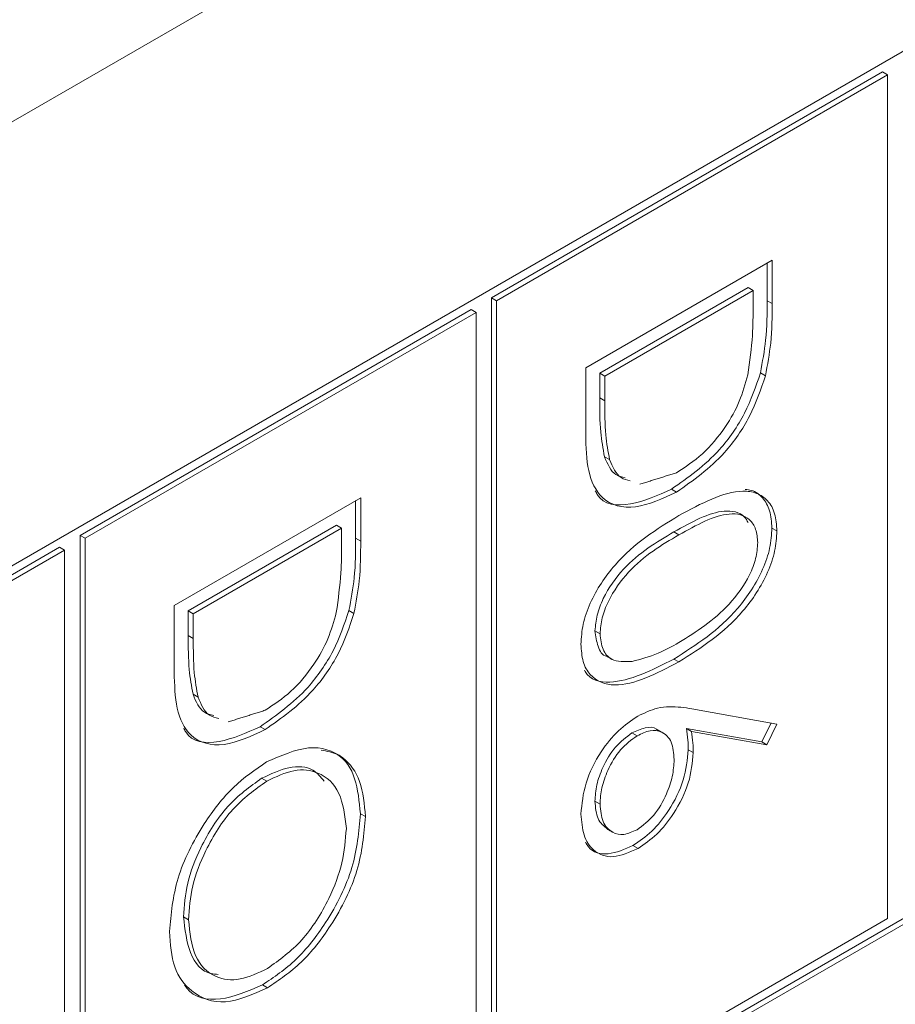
# Model space of a CAD drawing. Header units: inches. Extents: x 0.2 to 16.3, y 0.2 to 11.5.
# Tile 34 of 73: x 3.991 to 4.152, y 1.865 to 2.046. Entities that reach past the tile are written whole.
import ezdxf

# ---------------------------------------------------------------- set-up
doc = ezdxf.new("R2010")
doc.units = ezdxf.units.IN
doc.header["$MEASUREMENT"] = 0

msp = doc.modelspace()

# ---------------------------------------------------------------- linework, layer by layer
at = {"color": 7, "linetype": 'Continuous', "lineweight": 15}
for p, q in [((4.591618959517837, 2.375256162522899), (2.745598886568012, 1.309571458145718)), ((4.30459767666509, 2.127772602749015), (3.696862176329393, 1.776934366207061)), ((4.149616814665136, 2.036653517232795), (4.077531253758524, 1.995039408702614)), ((4.150544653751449, 2.036117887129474), (4.078459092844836, 1.994503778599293)), ((4.149616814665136, 2.036653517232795), (4.150544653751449, 2.036117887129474)), ((4.150544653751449, 1.880614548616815), (4.150544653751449, 2.036117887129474)), ((4.094890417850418, 1.982134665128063), (4.129263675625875, 2.001977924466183)), ((4.129263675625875, 2.001977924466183), (4.129263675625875, 1.993963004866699)), ((4.128335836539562, 2.001442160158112), (4.128335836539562, 1.99449863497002)), ((4.124810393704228, 1.996916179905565), (4.097488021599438, 1.981143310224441)), ((4.125738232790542, 1.996380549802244), (4.09841586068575, 1.98060768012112)), ((4.124810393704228, 1.996916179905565), (4.125738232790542, 1.996380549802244)), ((4.125738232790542, 1.993589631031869), (4.125738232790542, 1.996380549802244)), ((4.077531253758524, 1.995039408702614), (4.077531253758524, 1.839536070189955)), ((4.077531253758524, 1.995039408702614), (4.078459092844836, 1.994503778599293)), ((4.078459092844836, 1.994503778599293), (4.078459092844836, 1.839000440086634)), ((4.128335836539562, 1.99449863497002), (4.129263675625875, 1.993963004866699)), ((4.07376887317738, 1.99286743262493), (4.001683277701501, 1.951253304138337)), ((4.07376887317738, 1.99286743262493), (4.074696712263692, 1.992331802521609)), ((4.074696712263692, 1.992331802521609), (4.002611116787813, 1.950717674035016)), ((4.074696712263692, 1.83682846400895), (4.074696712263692, 1.992331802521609)), ((4.094890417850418, 1.969833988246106), (4.094890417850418, 1.982134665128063)), ((4.097488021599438, 1.981143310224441), (4.097488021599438, 1.976587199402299)), ((4.097488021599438, 1.981143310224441), (4.09841586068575, 1.98060768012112)), ((4.09841586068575, 1.98060768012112), (4.09841586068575, 1.976051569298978)), ((4.127096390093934, 1.981188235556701), (4.128024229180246, 1.98065260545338)), ((4.097488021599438, 1.976587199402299), (4.09841586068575, 1.976051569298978)), ((3.696862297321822, 1.617058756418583), (4.303669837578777, 1.967361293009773)), ((3.696862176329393, 1.615987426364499), (4.30459767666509, 1.966825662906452)), ((4.098362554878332, 1.965745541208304), (4.099290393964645, 1.965209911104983)), ((4.110715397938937, 1.959772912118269), (4.111643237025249, 1.959237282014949)), ((4.01904247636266, 1.938348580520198), (4.053415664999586, 1.958191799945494)), ((4.053415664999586, 1.958191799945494), (4.053415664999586, 1.95017688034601)), ((4.052487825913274, 1.957656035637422), (4.052487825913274, 1.950712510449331)), ((4.04896238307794, 1.953130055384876), (4.021640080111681, 1.937357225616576)), ((4.049890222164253, 1.952594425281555), (4.022567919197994, 1.936821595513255)), ((4.04896238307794, 1.953130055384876), (4.049890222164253, 1.952594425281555)), ((4.049890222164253, 1.94980350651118), (4.049890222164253, 1.952594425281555)), ((4.129217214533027, 1.95260308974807), (4.130145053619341, 1.952067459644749)), ((4.001683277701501, 1.951253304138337), (4.001683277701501, 1.795749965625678)), ((4.001683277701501, 1.951253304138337), (4.002611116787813, 1.950717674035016)), ((4.002611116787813, 1.950717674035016), (4.002611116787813, 1.795214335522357)), ((4.052487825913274, 1.950712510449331), (4.053415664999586, 1.95017688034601)), ((4.111149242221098, 1.951881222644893), (4.112077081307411, 1.951345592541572)), ((3.997920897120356, 1.949081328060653), (3.925835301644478, 1.90746719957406)), ((3.997920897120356, 1.949081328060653), (3.998848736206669, 1.948545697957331)), ((3.998848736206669, 1.948545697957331), (3.926763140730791, 1.906931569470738)), ((3.998848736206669, 1.793042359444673), (3.998848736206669, 1.948545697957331)), ((4.01904247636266, 1.926047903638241), (4.01904247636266, 1.938348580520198)), ((4.021640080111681, 1.937357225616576), (4.021640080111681, 1.932801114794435)), ((4.021640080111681, 1.937357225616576), (4.022567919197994, 1.936821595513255)), ((4.022567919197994, 1.936821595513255), (4.022567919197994, 1.932265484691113)), ((4.051248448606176, 1.937402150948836), (4.05217628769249, 1.936866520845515)), ((4.021640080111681, 1.932801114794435), (4.022567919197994, 1.932265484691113)), ((4.096606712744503, 1.933658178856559), (4.097534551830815, 1.933122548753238)), ((4.111135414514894, 1.928464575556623), (4.112063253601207, 1.927928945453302)), ((4.022514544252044, 1.921959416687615), (4.023442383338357, 1.921423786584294)), ((4.114459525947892, 1.919277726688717), (4.13014505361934, 1.916485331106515)), ((4.129050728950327, 1.916680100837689), (4.127351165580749, 1.913200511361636)), ((4.13014505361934, 1.916485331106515), (4.128279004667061, 1.912664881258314)), ((4.03486745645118, 1.915986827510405), (4.035795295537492, 1.915451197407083)), ((4.103423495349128, 1.9148526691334), (4.104351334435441, 1.914317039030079)), ((4.127351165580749, 1.913200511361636), (4.113462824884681, 1.915670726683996)), ((4.113462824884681, 1.915670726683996), (4.114390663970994, 1.915135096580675)), ((4.128279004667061, 1.912664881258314), (4.114390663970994, 1.915135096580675)), ((4.127351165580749, 1.913200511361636), (4.128279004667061, 1.912664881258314)), ((4.113793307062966, 1.911750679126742), (4.114721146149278, 1.911215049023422)), ((4.035163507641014, 1.906488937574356), (4.036091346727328, 1.905953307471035)), ((4.096606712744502, 1.902266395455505), (4.097534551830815, 1.901730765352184)), ((4.053369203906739, 1.899951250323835), (4.054297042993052, 1.899415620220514)), ((4.103609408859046, 1.894095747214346), (4.104537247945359, 1.893560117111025)), ((4.020758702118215, 1.880950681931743), (4.021686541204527, 1.880415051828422)), ((4.078459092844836, 1.839000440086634), (4.150544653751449, 1.880614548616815)), ((4.035314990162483, 1.868410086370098), (4.036242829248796, 1.867874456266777))]:
    msp.add_line(p, q, dxfattribs=at)
for points, knots in [([(4.128335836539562, 1.99449863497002), (4.12833359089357, 1.992111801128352), (4.128329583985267, 1.987852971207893), (4.127472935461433, 1.98322325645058), (4.127096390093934, 1.981188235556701)], [0, 0, 0, 0, 0.5604435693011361, 1, 1, 1, 1]), ([(4.124774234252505, 1.980835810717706), (4.125118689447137, 1.983293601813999), (4.125734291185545, 1.987686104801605), (4.125737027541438, 1.991784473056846), (4.125738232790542, 1.993589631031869)], [0, 0, 0, 0, 0.5595422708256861, 1, 1, 1, 1]), ([(4.129263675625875, 1.993963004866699), (4.129261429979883, 1.991576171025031), (4.12925742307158, 1.987317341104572), (4.128400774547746, 1.982687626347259), (4.128024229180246, 1.98065260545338)], [0, 0, 0, 0, 0.5604435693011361, 1, 1, 1, 1]), ([(4.127096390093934, 1.981188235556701), (4.126248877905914, 1.978678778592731), (4.124553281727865, 1.973658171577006), (4.118758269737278, 1.965401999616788), (4.113763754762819, 1.961906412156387), (4.110715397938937, 1.959772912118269)], [0, 0, 0, 0, 0.2802629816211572, 0.5607150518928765, 0.9999999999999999, 0.9999999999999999, 0.9999999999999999, 0.9999999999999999]), ([(4.128024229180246, 1.98065260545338), (4.127176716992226, 1.97814314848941), (4.125481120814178, 1.973122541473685), (4.119686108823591, 1.964866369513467), (4.114691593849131, 1.961370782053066), (4.111643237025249, 1.959237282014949)], [0, 0, 0, 0, 0.2802629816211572, 0.5607150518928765, 0.9999999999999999, 0.9999999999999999, 0.9999999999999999, 0.9999999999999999]), ([(4.111650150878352, 1.962803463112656), (4.113258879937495, 1.963860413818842), (4.11647292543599, 1.965972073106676), (4.120522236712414, 1.970773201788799), (4.123417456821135, 1.975952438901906), (4.124321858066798, 1.979207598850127), (4.124774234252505, 1.980835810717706)], [0, 0, 0, 0, 0.2801789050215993, 0.559763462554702, 0.7797962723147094, 1, 1, 1, 1]), ([(4.097488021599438, 1.976587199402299), (4.09748293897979, 1.974445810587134), (4.097473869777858, 1.970624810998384), (4.098091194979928, 1.967235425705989), (4.098362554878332, 1.965745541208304)], [0, 0, 0, 0, 0.5604263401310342, 1, 1, 1, 1]), ([(4.09841586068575, 1.976051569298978), (4.098410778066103, 1.973910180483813), (4.09840170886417, 1.970089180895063), (4.099019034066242, 1.966699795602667), (4.099290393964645, 1.965209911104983)], [0, 0, 0, 0, 0.5604263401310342, 1, 1, 1, 1]), ([(4.111643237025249, 1.959237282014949), (4.109062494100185, 1.958037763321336), (4.103910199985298, 1.955642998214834), (4.097759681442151, 1.957232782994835), (4.09507432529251, 1.962910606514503), (4.094951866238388, 1.967520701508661), (4.094890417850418, 1.969833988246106)], [0, 0, 0, 0, 0.2801227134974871, 0.5592477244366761, 0.7788361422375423, 0.9999999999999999, 0.9999999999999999, 0.9999999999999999, 0.9999999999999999]), ([(4.098362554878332, 1.965745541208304), (4.098916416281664, 1.964413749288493), (4.099742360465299, 1.962427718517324), (4.101571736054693, 1.961982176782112), (4.102174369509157, 1.96183540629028)], [0, 0, 0, 0, 0.6705797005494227, 1, 1, 1, 1]), ([(4.099290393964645, 1.965209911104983), (4.099844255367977, 1.963878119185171), (4.100670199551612, 1.961892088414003), (4.102499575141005, 1.96144654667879), (4.10310220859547, 1.961299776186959)], [0, 0, 0, 0, 0.6705797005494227, 1, 1, 1, 1]), ([(4.110715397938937, 1.959772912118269), (4.108192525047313, 1.958641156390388), (4.103155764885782, 1.956381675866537), (4.0978889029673, 1.956873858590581), (4.09677588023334, 1.959253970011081), (4.096665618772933, 1.959489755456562)], [0, 0, 0, 0, 0.4748327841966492, 0.9479743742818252, 1, 1, 1, 1]), ([(4.112063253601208, 1.954899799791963), (4.116167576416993, 1.957115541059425), (4.121304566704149, 1.959888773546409), (4.126467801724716, 1.959170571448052), (4.128519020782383, 1.95777795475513), (4.129899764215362, 1.95540651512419), (4.130063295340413, 1.953180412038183), (4.130145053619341, 1.952067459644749)], [0, 0, 0, 0, 0.4987011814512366, 0.624176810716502, 0.7494683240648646, 0.8747453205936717, 1, 1, 1, 1]), ([(4.124306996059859, 1.959712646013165), (4.124697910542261, 1.959673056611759), (4.125954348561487, 1.959545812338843), (4.127577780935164, 1.958280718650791), (4.128975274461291, 1.95595035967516), (4.129136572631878, 1.953718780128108), (4.129217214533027, 1.95260308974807)], [0, 0, 0, 0, 0.130866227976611, 0.4206170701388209, 0.7103343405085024, 1, 1, 1, 1]), ([(4.094009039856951, 1.931206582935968), (4.094090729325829, 1.932412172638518), (4.094254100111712, 1.934823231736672), (4.096053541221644, 1.940077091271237), (4.101828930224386, 1.948624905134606), (4.107967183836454, 1.952388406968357), (4.112063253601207, 1.954899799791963)], [0, 0, 0, 0, 0.125551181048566, 0.2510898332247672, 0.5002506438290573, 0.9999999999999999, 0.9999999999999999, 0.9999999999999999, 0.9999999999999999]), ([(4.124817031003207, 1.953629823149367), (4.124617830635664, 1.953987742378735), (4.124073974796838, 1.954964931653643), (4.122536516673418, 1.955686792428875), (4.118394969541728, 1.955945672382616), (4.114368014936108, 1.953686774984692), (4.111149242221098, 1.951881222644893)], [0, 0, 0, 0, 0.0879731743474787, 0.2401839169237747, 0.3926737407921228, 1, 1, 1, 1]), ([(4.126619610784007, 1.949912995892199), (4.12654094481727, 1.950777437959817), (4.126383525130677, 1.952507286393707), (4.125174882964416, 1.95422307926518), (4.123484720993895, 1.955173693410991), (4.11929846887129, 1.955383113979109), (4.115285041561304, 1.953139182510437), (4.112077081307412, 1.951345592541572)], [0, 0, 0, 0, 0.1251395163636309, 0.2504186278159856, 0.3755183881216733, 0.500847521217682, 1, 1, 1, 1]), ([(4.129217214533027, 1.95260308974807), (4.129136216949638, 1.951388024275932), (4.12897422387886, 1.948957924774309), (4.127180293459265, 1.943663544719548), (4.121445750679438, 1.934987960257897), (4.115260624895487, 1.931074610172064), (4.111135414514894, 1.928464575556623)], [0, 0, 0, 0, 0.1256000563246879, 0.251196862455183, 0.5005808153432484, 1, 1, 1, 1]), ([(4.052487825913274, 1.950712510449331), (4.052485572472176, 1.948325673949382), (4.052481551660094, 1.944066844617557), (4.051624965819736, 1.939437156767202), (4.051248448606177, 1.937402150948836)], [0, 0, 0, 0, 0.5604442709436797, 1, 1, 1, 1]), ([(4.111149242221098, 1.951881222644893), (4.107935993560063, 1.94999717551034), (4.103124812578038, 1.947176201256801), (4.098432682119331, 1.940655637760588), (4.096860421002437, 1.936528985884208), (4.096691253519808, 1.934614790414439), (4.096606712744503, 1.933658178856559)], [0, 0, 0, 0, 0.5002930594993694, 0.749086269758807, 0.8746068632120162, 1, 1, 1, 1]), ([(4.112077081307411, 1.951345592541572), (4.108863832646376, 1.949461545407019), (4.104052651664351, 1.94664057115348), (4.099360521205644, 1.940120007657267), (4.097788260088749, 1.935993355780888), (4.09761909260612, 1.934079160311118), (4.097534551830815, 1.933122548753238)], [0, 0, 0, 0, 0.5002930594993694, 0.749086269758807, 0.8746068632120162, 1, 1, 1, 1]), ([(4.130145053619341, 1.952067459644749), (4.130064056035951, 1.950852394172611), (4.129902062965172, 1.948422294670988), (4.128108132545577, 1.943127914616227), (4.122373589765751, 1.934452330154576), (4.1161884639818, 1.930538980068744), (4.112063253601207, 1.927928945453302)], [0, 0, 0, 0, 0.1256000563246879, 0.251196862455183, 0.5005808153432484, 1, 1, 1, 1]), ([(4.048926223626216, 1.937049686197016), (4.049270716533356, 1.939507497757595), (4.049886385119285, 1.94390003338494), (4.049889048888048, 1.947998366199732), (4.049890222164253, 1.94980350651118)], [0, 0, 0, 0, 0.5595427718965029, 1, 1, 1, 1]), ([(4.053415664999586, 1.95017688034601), (4.053413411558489, 1.947790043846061), (4.053409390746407, 1.943531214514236), (4.052552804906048, 1.938901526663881), (4.05217628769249, 1.936866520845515)], [0, 0, 0, 0, 0.5604442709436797, 1, 1, 1, 1]), ([(4.112077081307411, 1.931499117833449), (4.115268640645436, 1.93348854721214), (4.120049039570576, 1.936468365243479), (4.124774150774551, 1.942911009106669), (4.126371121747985, 1.947043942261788), (4.126536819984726, 1.948957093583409), (4.126619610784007, 1.949912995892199)], [0, 0, 0, 0, 0.5000714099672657, 0.7490197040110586, 0.8745981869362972, 1, 1, 1, 1]), ([(4.051248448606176, 1.937402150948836), (4.050400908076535, 1.934892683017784), (4.048705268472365, 1.929872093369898), (4.042910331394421, 1.921615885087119), (4.037915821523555, 1.918120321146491), (4.03486745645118, 1.915986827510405)], [0, 0, 0, 0, 0.2802649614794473, 0.560714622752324, 1, 1, 1, 1]), ([(4.05217628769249, 1.936866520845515), (4.051328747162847, 1.934357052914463), (4.049633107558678, 1.929336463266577), (4.043838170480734, 1.921080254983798), (4.038843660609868, 1.91758469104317), (4.035795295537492, 1.915451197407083)], [0, 0, 0, 0, 0.2802649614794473, 0.560714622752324, 1, 1, 1, 1]), ([(4.035802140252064, 1.919017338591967), (4.037410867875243, 1.920074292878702), (4.040624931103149, 1.922185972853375), (4.044674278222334, 1.926987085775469), (4.047569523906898, 1.932166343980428), (4.048473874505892, 1.935421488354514), (4.048926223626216, 1.937049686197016)], [0, 0, 0, 0, 0.2801783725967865, 0.559765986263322, 0.7797983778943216, 0.9999999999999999, 0.9999999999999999, 0.9999999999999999, 0.9999999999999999]), ([(4.021640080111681, 1.932801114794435), (4.021634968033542, 1.930659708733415), (4.021625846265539, 1.926838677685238), (4.022243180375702, 1.923449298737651), (4.022514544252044, 1.921959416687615)], [0, 0, 0, 0, 0.5604262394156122, 1, 1, 1, 1]), ([(4.096606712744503, 1.933658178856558), (4.096742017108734, 1.932678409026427), (4.097012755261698, 1.930717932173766), (4.097952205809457, 1.929086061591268), (4.098783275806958, 1.928994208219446), (4.098807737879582, 1.928991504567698)], [0, 0, 0, 0, 0.4922925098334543, 0.9850559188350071, 1, 1, 1, 1]), ([(4.097534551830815, 1.933122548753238), (4.097652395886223, 1.932106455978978), (4.097888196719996, 1.930073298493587), (4.099850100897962, 1.927855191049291), (4.10207673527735, 1.927953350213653), (4.103435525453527, 1.928013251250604)], [0, 0, 0, 0, 0.2802563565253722, 0.5607807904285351, 1, 1, 1, 1]), ([(4.022567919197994, 1.932265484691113), (4.022562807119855, 1.930124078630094), (4.022553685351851, 1.926303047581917), (4.023171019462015, 1.92291366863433), (4.023442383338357, 1.921423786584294)], [0, 0, 0, 0, 0.5604262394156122, 1, 1, 1, 1]), ([(4.112063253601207, 1.927928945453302), (4.107937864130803, 1.925769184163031), (4.101752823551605, 1.922531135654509), (4.096054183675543, 1.924637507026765), (4.094254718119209, 1.927846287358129), (4.094090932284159, 1.930086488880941), (4.094009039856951, 1.931206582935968)], [0, 0, 0, 0, 0.4994072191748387, 0.7487423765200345, 0.874371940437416, 1, 1, 1, 1]), ([(4.103435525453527, 1.928013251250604), (4.105020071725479, 1.928422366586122), (4.107851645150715, 1.92915345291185), (4.110785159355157, 1.930781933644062), (4.112077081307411, 1.931499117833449)], [0, 0, 0, 0, 0.5595992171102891, 1, 1, 1, 1]), ([(4.111135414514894, 1.928464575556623), (4.107101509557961, 1.926408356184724), (4.101053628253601, 1.923325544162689), (4.095593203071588, 1.924610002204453), (4.094707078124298, 1.926312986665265), (4.094659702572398, 1.926404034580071)], [0, 0, 0, 0, 0.6546806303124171, 0.981537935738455, 1, 1, 1, 1]), ([(4.035795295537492, 1.915451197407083), (4.033214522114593, 1.914251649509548), (4.028062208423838, 1.911856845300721), (4.021911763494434, 1.913446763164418), (4.019226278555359, 1.919124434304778), (4.019103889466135, 1.9237345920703), (4.01904247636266, 1.926047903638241)], [0, 0, 0, 0, 0.280124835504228, 0.5592474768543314, 0.7788366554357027, 1, 1, 1, 1]), ([(4.022514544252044, 1.921959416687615), (4.023068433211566, 1.920627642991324), (4.023894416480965, 1.918641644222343), (4.025723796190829, 1.918196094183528), (4.026326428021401, 1.918049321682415)], [0, 0, 0, 0, 0.6705813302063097, 1, 1, 1, 1]), ([(4.023442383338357, 1.921423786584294), (4.023996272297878, 1.920092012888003), (4.024822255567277, 1.918106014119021), (4.026651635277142, 1.917660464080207), (4.027254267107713, 1.917513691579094)], [0, 0, 0, 0, 0.6705813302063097, 1, 1, 1, 1]), ([(4.104475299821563, 1.917950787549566), (4.105704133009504, 1.918519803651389), (4.107729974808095, 1.919457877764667), (4.110351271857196, 1.919710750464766), (4.112451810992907, 1.919613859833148), (4.113790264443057, 1.919389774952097), (4.114459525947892, 1.919277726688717)], [0, 0, 0, 0, 0.3393719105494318, 0.5594850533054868, 0.7797310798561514, 1, 1, 1, 1]), ([(4.094009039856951, 1.899886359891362), (4.094193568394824, 1.901768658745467), (4.094562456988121, 1.905531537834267), (4.097354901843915, 1.911153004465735), (4.100856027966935, 1.91544755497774), (4.10326893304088, 1.917116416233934), (4.104475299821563, 1.917950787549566)], [0, 0, 0, 0, 0.2796692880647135, 0.5590832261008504, 0.7795572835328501, 0.9999999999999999, 0.9999999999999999, 0.9999999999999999, 0.9999999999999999]), ([(4.03486745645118, 1.915986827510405), (4.032344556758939, 1.914855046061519), (4.027307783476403, 1.912595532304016), (4.022040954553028, 1.913087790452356), (4.020927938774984, 1.915467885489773), (4.020817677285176, 1.915703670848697)], [0, 0, 0, 0, 0.474836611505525, 0.9479744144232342, 1, 1, 1, 1]), ([(4.103423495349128, 1.9148526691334), (4.10236811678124, 1.914073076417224), (4.100254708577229, 1.912511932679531), (4.098072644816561, 1.908774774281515), (4.096795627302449, 1.905247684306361), (4.096669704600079, 1.903260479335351), (4.096606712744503, 1.902266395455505)], [0, 0, 0, 0, 0.2790600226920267, 0.5588210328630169, 0.7793036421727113, 1, 1, 1, 1]), ([(4.108166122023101, 1.915261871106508), (4.108084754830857, 1.91535313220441), (4.10754564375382, 1.915957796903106), (4.105833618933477, 1.915943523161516), (4.104226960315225, 1.915216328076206), (4.103423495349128, 1.9148526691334)], [0, 0, 0, 0, 0.08161124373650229, 0.540728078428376, 1, 1, 1, 1]), ([(4.111195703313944, 1.909927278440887), (4.111106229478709, 1.911085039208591), (4.110927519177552, 1.913397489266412), (4.109116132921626, 1.915124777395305), (4.106809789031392, 1.915476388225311), (4.105170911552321, 1.914703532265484), (4.104351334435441, 1.914317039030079)], [0, 0, 0, 0, 0.2801282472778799, 0.5595133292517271, 0.7797194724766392, 1, 1, 1, 1]), ([(4.113462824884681, 1.915670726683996), (4.113566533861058, 1.914967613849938), (4.113751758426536, 1.913711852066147), (4.113780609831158, 1.912350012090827), (4.113793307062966, 1.911750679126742)], [0, 0, 0, 0, 0.5599094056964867, 1, 1, 1, 1]), ([(4.114390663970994, 1.915135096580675), (4.11449437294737, 1.914431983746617), (4.114679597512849, 1.913176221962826), (4.114708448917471, 1.911814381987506), (4.114721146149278, 1.911215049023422)], [0, 0, 0, 0, 0.5599094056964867, 1, 1, 1, 1]), ([(4.104351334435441, 1.914317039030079), (4.103295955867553, 1.913537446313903), (4.101182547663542, 1.91197630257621), (4.099000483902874, 1.908239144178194), (4.097723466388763, 1.90471205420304), (4.097597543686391, 1.90272484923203), (4.097534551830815, 1.901730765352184)], [0, 0, 0, 0, 0.2790600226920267, 0.5588210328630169, 0.7793036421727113, 1, 1, 1, 1]), ([(4.036077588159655, 1.90950755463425), (4.038729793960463, 1.910672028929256), (4.044032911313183, 1.913000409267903), (4.050074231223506, 1.911055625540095), (4.053673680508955, 1.906275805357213), (4.054089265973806, 1.901702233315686), (4.054297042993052, 1.899415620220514)], [0, 0, 0, 0, 0.2797318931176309, 0.5593272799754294, 0.779680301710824, 1, 1, 1, 1]), ([(4.046102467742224, 1.911676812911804), (4.047183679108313, 1.911487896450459), (4.050015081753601, 1.910993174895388), (4.052700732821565, 1.906706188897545), (4.053146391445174, 1.902202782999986), (4.053369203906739, 1.899951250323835)], [0, 0, 0, 0, 0.2360038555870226, 0.6180308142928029, 1, 1, 1, 1]), ([(4.113793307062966, 1.911750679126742), (4.113621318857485, 1.909912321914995), (4.113277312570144, 1.90623528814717), (4.110521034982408, 1.900774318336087), (4.10715931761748, 1.896489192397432), (4.104793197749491, 1.894893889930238), (4.103609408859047, 1.894095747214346)], [0, 0, 0, 0, 0.279638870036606, 0.5593263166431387, 0.7795273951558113, 1, 1, 1, 1]), ([(4.114721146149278, 1.911215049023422), (4.114549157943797, 1.909376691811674), (4.114205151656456, 1.905699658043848), (4.11144887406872, 1.900238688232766), (4.108087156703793, 1.895953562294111), (4.105721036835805, 1.894358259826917), (4.104537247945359, 1.893560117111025)], [0, 0, 0, 0, 0.279638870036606, 0.5593263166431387, 0.7795273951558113, 1, 1, 1, 1]), ([(4.018161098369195, 1.878236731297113), (4.018455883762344, 1.881482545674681), (4.019045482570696, 1.887974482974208), (4.023904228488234, 1.89762201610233), (4.02980514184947, 1.905245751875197), (4.033986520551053, 1.908086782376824), (4.036077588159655, 1.90950755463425)], [0, 0, 0, 0, 0.2796636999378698, 0.559353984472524, 0.7796371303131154, 0.9999999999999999, 0.9999999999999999, 0.9999999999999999, 0.9999999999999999]), ([(4.104351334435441, 1.89701497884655), (4.1054286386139, 1.897820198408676), (4.107587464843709, 1.899433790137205), (4.109760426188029, 1.90329220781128), (4.111016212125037, 1.906888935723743), (4.111135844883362, 1.908914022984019), (4.111195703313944, 1.909927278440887)], [0, 0, 0, 0, 0.2787562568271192, 0.5586039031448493, 0.7791467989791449, 1, 1, 1, 1]), ([(4.046680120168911, 1.905955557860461), (4.046043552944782, 1.906732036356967), (4.044480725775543, 1.908638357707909), (4.040248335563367, 1.908846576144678), (4.036858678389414, 1.907274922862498), (4.035163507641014, 1.906488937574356)], [0, 0, 0, 0, 0.2557048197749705, 0.6277772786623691, 1, 1, 1, 1]), ([(4.050771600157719, 1.897205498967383), (4.050489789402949, 1.899548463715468), (4.049926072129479, 1.904235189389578), (4.046098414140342, 1.907758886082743), (4.041227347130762, 1.908378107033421), (4.03780357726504, 1.906761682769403), (4.036091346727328, 1.905953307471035)], [0, 0, 0, 0, 0.2796268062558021, 0.5593486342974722, 0.779629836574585, 1, 1, 1, 1]), ([(4.035163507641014, 1.906488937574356), (4.032997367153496, 1.904934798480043), (4.028663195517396, 1.901825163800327), (4.023992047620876, 1.894331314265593), (4.021177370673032, 1.887082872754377), (4.02089828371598, 1.882995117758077), (4.020758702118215, 1.880950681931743)], [0, 0, 0, 0, 0.2794158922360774, 0.5590756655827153, 0.7794776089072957, 1, 1, 1, 1]), ([(4.036091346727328, 1.905953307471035), (4.033925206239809, 1.904399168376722), (4.029591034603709, 1.901289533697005), (4.024919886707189, 1.893795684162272), (4.022105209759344, 1.886547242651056), (4.021826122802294, 1.882459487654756), (4.021686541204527, 1.880415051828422)], [0, 0, 0, 0, 0.2794158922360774, 0.5590756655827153, 0.7794776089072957, 1, 1, 1, 1]), ([(4.096606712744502, 1.902266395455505), (4.096699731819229, 1.901086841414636), (4.096883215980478, 1.898760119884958), (4.098239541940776, 1.897672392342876), (4.098908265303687, 1.897136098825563)], [0, 0, 0, 0, 0.5069596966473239, 1, 1, 1, 1]), ([(4.097534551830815, 1.901730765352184), (4.097640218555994, 1.900572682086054), (4.097851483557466, 1.898257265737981), (4.099613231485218, 1.89644610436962), (4.101862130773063, 1.895878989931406), (4.103521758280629, 1.89663638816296), (4.104351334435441, 1.89701497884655)], [0, 0, 0, 0, 0.2800173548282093, 0.5598533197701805, 0.7799896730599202, 1, 1, 1, 1]), ([(4.053369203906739, 1.899951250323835), (4.053086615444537, 1.896677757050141), (4.052521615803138, 1.890132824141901), (4.047643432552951, 1.880361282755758), (4.041655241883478, 1.872682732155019), (4.03742911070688, 1.869834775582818), (4.035314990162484, 1.868410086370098)], [0, 0, 0, 0, 0.2797671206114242, 0.5593587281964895, 0.7795693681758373, 1, 1, 1, 1]), ([(4.104537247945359, 1.893560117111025), (4.102963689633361, 1.892856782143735), (4.099818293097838, 1.89145088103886), (4.096334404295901, 1.892827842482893), (4.094356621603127, 1.895819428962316), (4.094124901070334, 1.898530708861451), (4.094009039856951, 1.899886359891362)], [0, 0, 0, 0, 0.2796324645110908, 0.5589592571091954, 0.7794778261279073, 0.9999999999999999, 0.9999999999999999, 0.9999999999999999, 0.9999999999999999]), ([(4.054297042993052, 1.899415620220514), (4.05401445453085, 1.89614212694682), (4.05344945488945, 1.88959719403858), (4.048571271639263, 1.879825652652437), (4.04258308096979, 1.872147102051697), (4.038356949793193, 1.869299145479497), (4.036242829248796, 1.867874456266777)], [0, 0, 0, 0, 0.2797671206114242, 0.5593587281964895, 0.7795693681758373, 1, 1, 1, 1]), ([(4.036249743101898, 1.871440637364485), (4.038432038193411, 1.873005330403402), (4.042796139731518, 1.876134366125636), (4.047529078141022, 1.883696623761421), (4.050266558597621, 1.890996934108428), (4.050603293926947, 1.895136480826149), (4.050771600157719, 1.897205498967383)], [0, 0, 0, 0, 0.2794664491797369, 0.5588703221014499, 0.7795156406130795, 1, 1, 1, 1]), ([(4.103609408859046, 1.894095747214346), (4.102058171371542, 1.893417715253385), (4.098957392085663, 1.892062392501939), (4.095897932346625, 1.892888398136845), (4.095036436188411, 1.894400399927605), (4.094864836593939, 1.894701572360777)], [0, 0, 0, 0, 0.4449650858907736, 0.8894437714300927, 1, 1, 1, 1]), ([(4.020758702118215, 1.880950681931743), (4.021025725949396, 1.878622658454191), (4.021559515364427, 1.873968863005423), (4.024367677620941, 1.87048695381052), (4.026714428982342, 1.870374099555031), (4.027153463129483, 1.870352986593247)], [0, 0, 0, 0, 0.4486425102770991, 0.8968511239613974, 0.9999999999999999, 0.9999999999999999, 0.9999999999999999, 0.9999999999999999]), ([(4.021686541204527, 1.880415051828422), (4.021935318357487, 1.878037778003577), (4.022432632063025, 1.873285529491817), (4.026196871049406, 1.869618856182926), (4.031097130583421, 1.869013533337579), (4.034531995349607, 1.8706315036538), (4.036249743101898, 1.871440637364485)], [0, 0, 0, 0, 0.2798292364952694, 0.5593878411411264, 0.7796534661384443, 1, 1, 1, 1]), ([(4.036242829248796, 1.867874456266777), (4.03357581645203, 1.866683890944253), (4.028240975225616, 1.864302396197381), (4.022327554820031, 1.866541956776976), (4.018696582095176, 1.871288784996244), (4.018339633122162, 1.875920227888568), (4.018161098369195, 1.878236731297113)], [0, 0, 0, 0, 0.2796288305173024, 0.5593431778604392, 0.7795971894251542, 1, 1, 1, 1]), ([(4.035314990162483, 1.868410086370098), (4.032696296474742, 1.867276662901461), (4.027458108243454, 1.865009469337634), (4.022485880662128, 1.866098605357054), (4.02106905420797, 1.868215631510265), (4.020935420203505, 1.868415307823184)], [0, 0, 0, 0, 0.4751768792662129, 0.950499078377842, 1, 1, 1, 1])]:
    msp.add_open_spline(points, degree=3, knots=knots, dxfattribs=at)
for points in [[(4.104861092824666, 1.960670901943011), (4.111650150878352, 1.962803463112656)], [(4.098680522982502, 1.929030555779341), (4.099840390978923, 1.928360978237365)], [(4.029013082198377, 1.916884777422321), (4.035802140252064, 1.919017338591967)], [(4.109278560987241, 1.914755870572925), (4.10811869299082, 1.915425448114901)], [(4.098778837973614, 1.897184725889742), (4.099938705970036, 1.896515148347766)]]:
    msp.add_open_spline(points, degree=1, dxfattribs=at)

doc.saveas('drawing.dxf')
